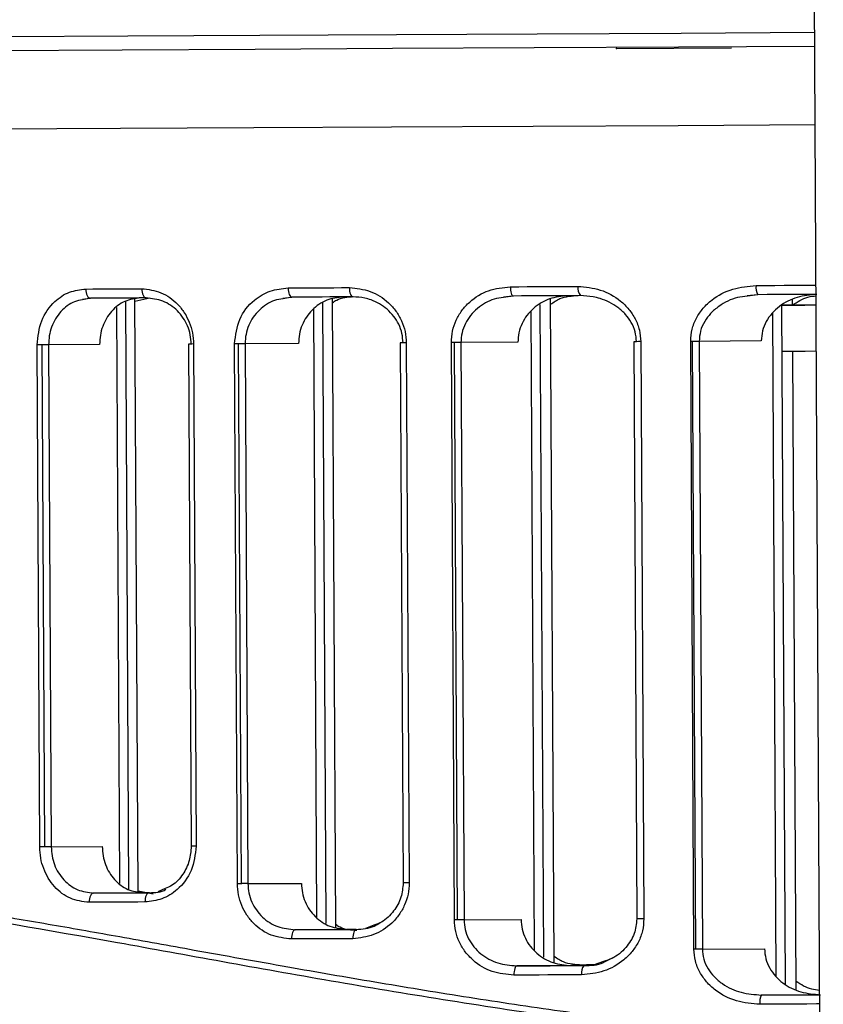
# Model space of a CAD drawing. Header units: millimetres. Extents: x -320 to 36, y 11 to 324.
# Tile 5 of 27: x -253 to -227, y 134 to 166. Entities that reach past the tile are written whole.
import ezdxf

# ---------------------------------------------------------------- set-up
doc = ezdxf.new("R2010")
doc.units = ezdxf.units.MM
doc.header["$PDSIZE"] = -1

msp = doc.modelspace()

# ---------------------------------------------------------------- linework, layer by layer
at = {"color": 7, "linetype": 'Continuous', "lineweight": 25}
for p, q in [((-227.41, 111.998), (-227.882, 200.997)), ((-237.778, 156.919), (-237.478, 156.951)), ((-237.462, 156.946), (-237.774, 156.894)), ((-229.875, 156.963), (-229.542, 156.993)), ((-229.532, 156.988), (-229.872, 156.94)), ((-251.421, 156.845), (-251.183, 156.879)), ((-251.155, 156.874), (-251.416, 156.818)), ((-249.915, 137.718), (-250.016, 156.776)), ((-249.72, 156.782), (-249.234, 156.891)), ((-249.618, 137.654), (-249.72, 156.882)), ((-244.923, 156.88), (-244.655, 156.913)), ((-244.632, 156.909), (-244.918, 156.854)), ((-243.523, 136.614), (-243.63, 156.724)), ((-243.207, 136.496), (-243.315, 156.846)), ((-236.469, 135.527), (-236.581, 156.676)), ((-236.136, 135.349), (-236.25, 156.857)), ((-228.639, 134.654), (-228.755, 156.647)), ((-228.411, 156.651), (-228.412, 156.821)), ((-250.211, 137.919), (-250.31, 156.572)), ((-243.819, 136.808), (-243.924, 156.527)), ((-236.765, 135.732), (-236.875, 156.468)), ((-228.935, 134.891), (-229.049, 156.406)), ((-252.803, 139.098), (-252.889, 155.365)), ((-252.643, 139.099), (-252.73, 155.366)), ((-250.864, 155.376), (-252.517, 155.367)), ((-252.517, 155.367), (-252.431, 139.1)), ((-247.982, 155.391), (-247.896, 139.124)), ((-247.819, 155.392), (-247.733, 139.125)), ((-246.399, 137.909), (-246.491, 155.399)), ((-246.268, 137.909), (-246.361, 155.399)), ((-244.415, 155.41), (-246.149, 155.401)), ((-246.149, 155.401), (-246.056, 137.911)), ((-241.118, 155.427), (-241.025, 137.937)), ((-240.924, 155.428), (-240.831, 137.938)), ((-239.365, 136.736), (-239.464, 155.436)), ((-239.267, 136.737), (-239.366, 155.436)), ((-237.305, 155.447), (-239.153, 155.437)), ((-239.153, 155.437), (-239.054, 136.738)), ((-233.553, 155.467), (-233.454, 136.767)), ((-233.325, 155.468), (-233.226, 136.769)), ((-231.604, 135.791), (-231.709, 155.477)), ((-231.541, 135.792), (-231.645, 155.477)), ((-229.42, 155.489), (-231.433, 155.478)), ((-231.433, 155.478), (-231.329, 135.793)), ((-228.294, 134.482), (-228.403, 155.151)), ((-252.431, 139.1), (-250.778, 139.109)), ((-246.056, 137.911), (-244.323, 137.92)), ((-249.44, 137.616), (-251.053, 137.607)), ((-249.132, 137.568), (-249.618, 137.672)), ((-249.252, 137.617), (-249.44, 137.616)), ((-248.742, 137.753), (-248.976, 137.646)), ((-241.975, 136.566), (-242.245, 136.457)), ((-239.054, 136.738), (-237.206, 136.748)), ((-242.85, 136.428), (-244.524, 136.419)), ((-242.546, 136.429), (-242.85, 136.428)), ((-231.329, 135.793), (-229.316, 135.804)), ((-235.579, 135.256), (-237.347, 135.247)), ((-235.238, 135.275), (-235.055, 135.276)), ((-234.536, 135.392), (-234.838, 135.285)), ((-234.518, 135.366), (-234.224, 135.517)), ((-227.529, 134.313), (-229.412, 134.303))]:
    msp.add_line(p, q, dxfattribs=at)
at = {"color": 7, "linetype": 'Continuous'}
msp.add_line((-234.111, 164.965), (-230.385, 164.985), dxfattribs=at)
at = {"color": 7, "linetype": 'Continuous', "lineweight": 25, "flags": 128}
for points in [[(-283.49, 165.197), (-283.452, 165.197), (-283.114, 165.199), (-282.425, 165.202), (-281.39, 165.208), (-280.013, 165.215), (-278.304, 165.223), (-276.269, 165.234), (-273.922, 165.246), (-271.273, 165.26), (-268.337, 165.275), (-265.13, 165.292), (-261.669, 165.31), (-257.972, 165.33), (-254.059, 165.35), (-249.951, 165.372), (-245.67, 165.394), (-241.238, 165.418), (-236.68, 165.442), (-232.02, 165.466), (-227.694, 165.489)], [(-227.691, 165.032), (-232.099, 165.009), (-236.785, 164.984), (-241.369, 164.96), (-245.825, 164.937), (-250.131, 164.914), (-254.262, 164.892), (-258.196, 164.872), (-261.914, 164.852), (-265.395, 164.834), (-268.62, 164.817), (-271.572, 164.801), (-274.236, 164.788), (-276.597, 164.775), (-278.642, 164.765), (-280.361, 164.756), (-281.745, 164.749), (-282.786, 164.744), (-283.479, 164.74), (-283.82, 164.739), (-283.858, 164.739)], [(-283.977, 162.204), (-283.939, 162.204), (-283.598, 162.205), (-282.904, 162.209), (-281.86, 162.214), (-280.474, 162.221), (-278.751, 162.23), (-276.701, 162.24), (-274.336, 162.253), (-271.667, 162.267), (-268.709, 162.282), (-265.477, 162.299), (-261.989, 162.317), (-258.264, 162.337), (-254.322, 162.358), (-250.182, 162.379), (-245.869, 162.402), (-241.403, 162.426), (-236.811, 162.45), (-232.115, 162.475), (-227.678, 162.498)], [(-283.977, 162.204), (-283.939, 162.204), (-283.598, 162.205), (-282.904, 162.209), (-281.86, 162.214), (-280.474, 162.221), (-278.751, 162.23), (-276.701, 162.24), (-274.336, 162.253), (-271.667, 162.267), (-268.709, 162.282), (-265.477, 162.299), (-261.989, 162.317), (-258.264, 162.337), (-254.322, 162.358), (-250.182, 162.379), (-245.869, 162.402), (-241.403, 162.426), (-236.811, 162.45), (-232.115, 162.475), (-227.678, 162.498)], [(-237.554, 157.246), (-237.282, 157.247), (-237.008, 157.249), (-236.735, 157.25), (-236.461, 157.252), (-236.187, 157.253), (-235.913, 157.255), (-235.638, 157.256), (-235.363, 157.257)], [(-237.554, 157.246), (-237.552, 157.187), (-237.547, 157.131), (-237.538, 157.079), (-237.527, 157.034), (-237.513, 156.997), (-237.497, 156.969), (-237.48, 156.952), (-237.462, 156.946)], [(-229.588, 157.288), (-229.284, 157.29), (-228.98, 157.291), (-228.675, 157.293), (-228.37, 157.294), (-228.065, 157.296), (-227.759, 157.298), (-227.65, 157.298)], [(-251.31, 157.173), (-251.085, 157.175), (-250.86, 157.176), (-250.635, 157.177), (-250.409, 157.178), (-250.182, 157.179), (-249.955, 157.18), (-249.727, 157.182), (-249.499, 157.183)], [(-251.31, 157.173), (-251.306, 157.115), (-251.297, 157.059), (-251.283, 157.007), (-251.264, 156.961), (-251.24, 156.924), (-251.214, 156.897), (-251.185, 156.88), (-251.155, 156.874)], [(-249.499, 157.183), (-249.496, 157.124), (-249.488, 157.068), (-249.474, 157.016), (-249.456, 156.971), (-249.434, 156.934), (-249.409, 156.906), (-249.381, 156.889), (-249.353, 156.884)], [(-244.757, 157.208), (-244.51, 157.209), (-244.263, 157.21), (-244.015, 157.212), (-243.767, 157.213), (-243.518, 157.214), (-243.269, 157.216), (-243.019, 157.217), (-242.769, 157.218)], [(-244.757, 157.208), (-244.754, 157.149), (-244.747, 157.093), (-244.736, 157.041), (-244.72, 156.996), (-244.701, 156.959), (-244.68, 156.931), (-244.656, 156.914), (-244.632, 156.909)], [(-242.769, 157.218), (-242.767, 157.16), (-242.76, 157.104), (-242.749, 157.052), (-242.735, 157.006), (-242.717, 156.969), (-242.697, 156.942), (-242.676, 156.925), (-242.654, 156.919)], [(-235.28, 156.958), (-235.554, 156.956), (-235.828, 156.955), (-236.101, 156.954), (-236.374, 156.952), (-236.646, 156.951), (-236.919, 156.949), (-237.19, 156.948), (-237.462, 156.946)], [(-227.622, 156.998), (-227.711, 156.998), (-228.015, 156.996), (-228.319, 156.995), (-228.623, 156.993), (-228.926, 156.992), (-229.229, 156.99), (-229.532, 156.988)], [(-249.353, 156.884), (-249.58, 156.882), (-249.807, 156.881), (-250.033, 156.88), (-250.258, 156.879), (-250.483, 156.878), (-250.708, 156.877), (-250.932, 156.875), (-251.155, 156.874)], [(-242.654, 156.919), (-242.902, 156.918), (-243.151, 156.916), (-243.399, 156.915), (-243.646, 156.914), (-243.894, 156.912), (-244.14, 156.911), (-244.387, 156.91), (-244.632, 156.909)], [(-228.755, 156.649), (-228.46, 156.65), (-228.007, 156.653), (-227.647, 156.655)], [(-227.647, 156.655), (-227.976, 156.654), (-228.432, 156.651), (-228.755, 156.649)], [(-252.73, 155.366), (-252.751, 155.366), (-252.772, 155.366), (-252.792, 155.366), (-252.813, 155.365), (-252.832, 155.365), (-252.852, 155.365), (-252.871, 155.365), (-252.889, 155.365)], [(-252.517, 155.367), (-252.539, 155.367), (-252.563, 155.367), (-252.588, 155.367), (-252.615, 155.366), (-252.643, 155.366), (-252.671, 155.366), (-252.7, 155.366), (-252.73, 155.366)], [(-247.819, 155.392), (-247.877, 155.391), (-247.925, 155.391), (-247.959, 155.391), (-247.978, 155.391), (-247.982, 155.391)], [(-246.361, 155.399), (-246.378, 155.399), (-246.395, 155.399), (-246.411, 155.399), (-246.428, 155.399), (-246.444, 155.399), (-246.46, 155.399), (-246.476, 155.399), (-246.491, 155.399)], [(-246.149, 155.401), (-246.171, 155.4), (-246.194, 155.4), (-246.22, 155.4), (-246.246, 155.4), (-246.274, 155.4), (-246.303, 155.4), (-246.332, 155.4), (-246.361, 155.399)], [(-240.924, 155.428), (-240.99, 155.428), (-241.045, 155.427), (-241.087, 155.427), (-241.111, 155.427), (-241.118, 155.427)], [(-239.366, 155.436), (-239.378, 155.436), (-239.391, 155.436), (-239.403, 155.436), (-239.416, 155.436), (-239.428, 155.436), (-239.44, 155.436), (-239.452, 155.436), (-239.464, 155.436)], [(-239.153, 155.437), (-239.175, 155.437), (-239.199, 155.437), (-239.224, 155.437), (-239.251, 155.437), (-239.279, 155.437), (-239.307, 155.437), (-239.336, 155.436), (-239.366, 155.436)], [(-233.325, 155.468), (-233.399, 155.468), (-233.462, 155.467), (-233.511, 155.467), (-233.542, 155.467), (-233.553, 155.467), (-233.553, 155.467)], [(-231.645, 155.477), (-231.653, 155.477), (-231.661, 155.477), (-231.669, 155.477), (-231.677, 155.477), (-231.685, 155.477), (-231.693, 155.477), (-231.701, 155.477), (-231.709, 155.477)], [(-231.433, 155.478), (-231.455, 155.478), (-231.478, 155.478), (-231.504, 155.478), (-231.53, 155.478), (-231.558, 155.478), (-231.587, 155.477), (-231.616, 155.477), (-231.645, 155.477)], [(-227.639, 155.155), (-227.999, 155.153), (-228.452, 155.15), (-228.747, 155.149)], [(-252.643, 139.099), (-252.664, 139.099), (-252.685, 139.099), (-252.706, 139.098), (-252.726, 139.098), (-252.746, 139.098), (-252.766, 139.098), (-252.784, 139.098), (-252.803, 139.098)], [(-252.431, 139.1), (-252.453, 139.1), (-252.477, 139.1), (-252.502, 139.1), (-252.529, 139.099), (-252.556, 139.099), (-252.585, 139.099), (-252.614, 139.099), (-252.643, 139.099)], [(-247.733, 139.125), (-247.791, 139.124), (-247.839, 139.124), (-247.873, 139.124), (-247.892, 139.124), (-247.896, 139.124)], [(-246.268, 137.909), (-246.285, 137.909), (-246.302, 137.909), (-246.319, 137.909), (-246.335, 137.909), (-246.352, 137.909), (-246.368, 137.909), (-246.383, 137.909), (-246.399, 137.909)], [(-246.056, 137.911), (-246.078, 137.91), (-246.102, 137.91), (-246.127, 137.91), (-246.154, 137.91), (-246.181, 137.91), (-246.21, 137.91), (-246.239, 137.91), (-246.268, 137.909)], [(-240.831, 137.938), (-240.897, 137.938), (-240.953, 137.937), (-240.994, 137.937), (-241.019, 137.937), (-241.025, 137.937)], [(-251.053, 137.607), (-251.083, 137.601), (-251.112, 137.584), (-251.138, 137.556), (-251.161, 137.519), (-251.179, 137.473), (-251.193, 137.421), (-251.202, 137.365), (-251.204, 137.306)], [(-251.053, 137.607), (-250.83, 137.608), (-250.606, 137.61), (-250.381, 137.611), (-250.156, 137.612), (-249.931, 137.613), (-249.705, 137.614), (-249.478, 137.615), (-249.251, 137.617)], [(-249.251, 137.617), (-249.279, 137.611), (-249.306, 137.594), (-249.331, 137.566), (-249.353, 137.528), (-249.371, 137.483), (-249.384, 137.431), (-249.392, 137.374), (-249.394, 137.316)], [(-249.394, 137.316), (-249.622, 137.315), (-249.85, 137.313), (-250.077, 137.312), (-250.303, 137.311), (-250.529, 137.31), (-250.755, 137.309), (-250.98, 137.308), (-251.204, 137.306)], [(-239.267, 136.737), (-239.279, 136.737), (-239.292, 136.737), (-239.304, 136.736), (-239.317, 136.736), (-239.329, 136.736), (-239.341, 136.736), (-239.353, 136.736), (-239.365, 136.736)], [(-239.054, 136.738), (-239.076, 136.738), (-239.1, 136.738), (-239.125, 136.737), (-239.152, 136.737), (-239.179, 136.737), (-239.208, 136.737), (-239.237, 136.737), (-239.267, 136.737)], [(-233.226, 136.769), (-233.299, 136.768), (-233.363, 136.768), (-233.412, 136.768), (-233.443, 136.767), (-233.454, 136.767), (-233.454, 136.767)], [(-244.524, 136.419), (-244.548, 136.413), (-244.571, 136.395), (-244.592, 136.368), (-244.61, 136.33), (-244.625, 136.285), (-244.637, 136.233), (-244.643, 136.176), (-244.645, 136.118)], [(-244.524, 136.419), (-244.278, 136.42), (-244.032, 136.421), (-243.785, 136.422), (-243.538, 136.424), (-243.29, 136.425), (-243.042, 136.426), (-242.794, 136.428), (-242.545, 136.429)], [(-242.545, 136.429), (-242.567, 136.423), (-242.589, 136.406), (-242.608, 136.378), (-242.625, 136.341), (-242.639, 136.295), (-242.65, 136.243), (-242.656, 136.187), (-242.658, 136.128)], [(-242.658, 136.128), (-242.908, 136.127), (-243.157, 136.126), (-243.406, 136.124), (-243.655, 136.123), (-243.903, 136.122), (-244.151, 136.121), (-244.398, 136.119), (-244.645, 136.118)], [(-231.541, 135.792), (-231.549, 135.792), (-231.557, 135.792), (-231.565, 135.792), (-231.573, 135.792), (-231.581, 135.792), (-231.589, 135.792), (-231.597, 135.792), (-231.604, 135.791)], [(-231.329, 135.793), (-231.35, 135.793), (-231.374, 135.793), (-231.399, 135.793), (-231.426, 135.792), (-231.454, 135.792), (-231.482, 135.792), (-231.512, 135.792), (-231.541, 135.792)], [(-237.347, 135.247), (-237.365, 135.241), (-237.382, 135.224), (-237.397, 135.196), (-237.411, 135.159), (-237.422, 135.113), (-237.43, 135.061), (-237.435, 135.005), (-237.436, 134.946)], [(-237.347, 135.247), (-237.075, 135.248), (-236.804, 135.25), (-236.531, 135.251), (-236.259, 135.253), (-235.986, 135.254), (-235.713, 135.255), (-235.439, 135.257), (-235.165, 135.258)], [(-235.166, 135.258), (-235.303, 135.258), (-235.579, 135.256)], [(-234.811, 135.277), (-235.085, 135.276), (-235.241, 135.275)], [(-235.244, 134.958), (-235.52, 134.956), (-235.794, 134.955), (-236.069, 134.954), (-236.343, 134.952), (-236.617, 134.951), (-236.89, 134.949), (-237.163, 134.948), (-237.436, 134.946)], [(-229.412, 134.303), (-229.109, 134.305), (-228.806, 134.306), (-228.502, 134.308), (-228.199, 134.309), (-227.895, 134.311), (-227.591, 134.313), (-227.529, 134.313)], [(-227.527, 134.013), (-227.636, 134.012), (-227.941, 134.011), (-228.246, 134.009), (-228.551, 134.008), (-228.856, 134.006), (-229.161, 134.004), (-229.465, 134.003)]]:
    msp.add_lwpolyline(points, dxfattribs=at)
at = {"color": 7, "linetype": 'Continuous', "lineweight": 25}
for centre, radius, start, end in [((-235.023, 157.19), 0.346, 168.7072, 222.0531), ((-229.136, 157.218), 0.458, 171.1882, 210.109), ((-234.906, 135.029), 0.346, 138.5629, 191.8953), ((-229.013, 134.078), 0.458, 150.5054, 189.415)]:
    msp.add_arc(centre, radius, start, end, dxfattribs=at)
for points, knots in [([(-239.464, 155.436), (-239.457, 155.562), (-239.442, 155.814), (-239.317, 156.169), (-239.129, 156.489), (-238.797, 156.847), (-238.269, 157.172), (-237.793, 157.221), (-237.554, 157.246)], [0, 0, 0, 0, 0.12611, 0.251007, 0.374815, 0.501351, 0.750428, 1, 1, 1, 1]), ([(-235.363, 157.257), (-235.117, 157.236), (-234.625, 157.192), (-234.066, 156.878), (-233.706, 156.526), (-233.496, 156.207), (-233.353, 155.85), (-233.334, 155.595), (-233.325, 155.468)], [0, 0, 0, 0, 0.249475, 0.499165, 0.626383, 0.749621, 0.87586, 1, 1, 1, 1]), ([(-231.709, 155.477), (-231.7, 155.608), (-231.682, 155.87), (-231.533, 156.237), (-231.312, 156.559), (-230.935, 156.912), (-230.354, 157.219), (-229.843, 157.265), (-229.588, 157.288)], [0, 0, 0, 0, 0.126119, 0.250731, 0.376133, 0.501711, 0.751229, 1, 1, 1, 1]), ([(-252.889, 155.365), (-252.859, 155.634), (-252.8, 156.172), (-252.372, 156.764), (-251.853, 157.11), (-251.491, 157.152), (-251.31, 157.173)], [0, 0, 0, 0, 0.279951, 0.559426, 0.779607, 1, 1, 1, 1]), ([(-249.499, 157.183), (-249.287, 157.158), (-248.862, 157.109), (-248.397, 156.772), (-248.11, 156.414), (-247.948, 156.099), (-247.84, 155.754), (-247.826, 155.512), (-247.819, 155.392)], [0, 0, 0, 0, 0.250011, 0.499156, 0.624944, 0.749472, 0.875029, 1, 1, 1, 1]), ([(-246.491, 155.399), (-246.457, 155.673), (-246.39, 156.221), (-245.91, 156.81), (-245.344, 157.147), (-244.953, 157.188), (-244.757, 157.208)], [0, 0, 0, 0, 0.279826, 0.559323, 0.779515, 1, 1, 1, 1]), ([(-243.314, 156.727), (-243.27, 156.759), (-243.071, 156.904), (-242.825, 156.917), (-242.632, 156.926)], [0, 0, 0, 0, 0.219765, 1, 1, 1, 1]), ([(-242.769, 157.218), (-242.54, 157.195), (-242.083, 157.148), (-241.573, 156.821), (-241.253, 156.465), (-241.071, 156.148), (-240.948, 155.798), (-240.932, 155.551), (-240.924, 155.428)], [0, 0, 0, 0, 0.2499182, 0.4992265, 0.6255559, 0.7495385, 0.8753408, 1, 1, 1, 1]), ([(-235.694, 156.956), (-235.895, 156.935), (-236.295, 156.895), (-236.74, 156.625), (-237.021, 156.327), (-237.181, 156.059), (-237.287, 155.762), (-237.299, 155.552), (-237.305, 155.447)], [0, 0, 0, 0, 0.249556, 0.498585, 0.625168, 0.748914, 0.875105, 1, 1, 1, 1]), ([(-236.249, 156.68), (-236.15, 156.748), (-235.882, 156.93), (-235.558, 156.951), (-235.353, 156.965)], [0, 0, 0, 0, 0.368963, 1, 1, 1, 1]), ([(-233.465, 155.468), (-233.474, 155.574), (-233.492, 155.793), (-233.622, 156.093), (-233.815, 156.36), (-234.138, 156.653), (-234.511, 156.834), (-234.928, 156.941), (-235.143, 156.951), (-235.28, 156.958)], [0, 0, 0, 0, 0.122376, 0.249977, 0.368873, 0.500224, 0.749886, 0.840024, 1, 1, 1, 1]), ([(-229.872, 156.94), (-229.979, 156.929), (-230.309, 156.896), (-230.72, 156.685), (-231.063, 156.396), (-231.268, 156.124), (-231.407, 155.815), (-231.424, 155.589), (-231.433, 155.478)], [0, 0, 0, 0, 0.138124, 0.424141, 0.574455, 0.711663, 0.85875, 1, 1, 1, 1]), ([(-227.62, 156.999), (-227.835, 156.98), (-228.266, 156.942), (-228.76, 156.687), (-229.081, 156.393), (-229.269, 156.124), (-229.396, 155.819), (-229.412, 155.6), (-229.42, 155.489)], [0, 0, 0, 0, 0.248911, 0.498388, 0.626332, 0.74936, 0.873896, 1, 1, 1, 1]), ([(-228.411, 156.652), (-228.249, 156.757), (-228.008, 156.914), (-227.725, 156.943), (-227.632, 156.952)], [0, 0, 0, 0, 0.670466, 1, 1, 1, 1]), ([(-251.416, 156.818), (-251.503, 156.804), (-251.766, 156.764), (-252.066, 156.519), (-252.298, 156.214), (-252.425, 155.945), (-252.504, 155.66), (-252.513, 155.464), (-252.517, 155.367)], [0, 0, 0, 0, 0.141719, 0.426721, 0.575305, 0.72014, 0.861578, 1, 1, 1, 1]), ([(-249.542, 156.883), (-249.714, 156.86), (-250.058, 156.815), (-250.499, 156.474), (-250.745, 156.058), (-250.85, 155.676), (-250.859, 155.476), (-250.864, 155.376)], [0, 0, 0, 0, 0.249785, 0.499291, 0.7486, 0.873866, 1, 1, 1, 1]), ([(-247.893, 155.391), (-247.9, 155.492), (-247.912, 155.694), (-248.005, 155.98), (-248.148, 156.244), (-248.397, 156.544), (-248.804, 156.823), (-249.17, 156.863), (-249.353, 156.884)], [0, 0, 0, 0, 0.123749, 0.250462, 0.371168, 0.500735, 0.749929, 1, 1, 1, 1]), ([(-244.918, 156.854), (-245.012, 156.841), (-245.297, 156.803), (-245.63, 156.566), (-245.89, 156.268), (-246.037, 156), (-246.132, 155.709), (-246.143, 155.503), (-246.149, 155.401)], [0, 0, 0, 0, 0.140984, 0.42629, 0.573167, 0.712732, 0.857614, 1, 1, 1, 1]), ([(-242.958, 156.918), (-243.144, 156.896), (-243.517, 156.853), (-243.921, 156.573), (-244.169, 156.272), (-244.309, 156.007), (-244.399, 155.716), (-244.41, 155.512), (-244.415, 155.41)], [0, 0, 0, 0, 0.24953, 0.498725, 0.624611, 0.749009, 0.874139, 1, 1, 1, 1]), ([(-241.03, 155.428), (-241.037, 155.53), (-241.052, 155.74), (-241.16, 156.031), (-241.325, 156.297), (-241.607, 156.595), (-241.942, 156.785), (-242.326, 156.9), (-242.525, 156.911), (-242.654, 156.919)], [0, 0, 0, 0, 0.1231876, 0.250128, 0.3700566, 0.5001775, 0.7493789, 0.8375783, 1, 1, 1, 1]), ([(-237.774, 156.894), (-237.875, 156.882), (-238.182, 156.846), (-238.552, 156.621), (-238.848, 156.326), (-239.02, 156.056), (-239.133, 155.757), (-239.147, 155.543), (-239.153, 155.437)], [0, 0, 0, 0, 0.140045, 0.425557, 0.573875, 0.7124, 0.858071, 1, 1, 1, 1]), ([(-251.204, 137.306), (-251.411, 137.331), (-251.823, 137.38), (-252.265, 137.72), (-252.534, 138.08), (-252.684, 138.395), (-252.783, 138.738), (-252.796, 138.978), (-252.803, 139.098)], [0, 0, 0, 0, 0.250031, 0.499121, 0.62462, 0.749443, 0.874851, 1, 1, 1, 1]), ([(-252.431, 139.1), (-252.426, 139.003), (-252.415, 138.807), (-252.333, 138.523), (-252.203, 138.256), (-251.969, 137.951), (-251.585, 137.668), (-251.231, 137.628), (-251.053, 137.607)], [0, 0, 0, 0, 0.120925, 0.244484, 0.371008, 0.500806, 0.749922, 1, 1, 1, 1]), ([(-250.778, 139.109), (-250.772, 139.009), (-250.761, 138.809), (-250.652, 138.429), (-250.402, 138.015), (-249.958, 137.678), (-249.613, 137.637), (-249.44, 137.616)], [0, 0, 0, 0, 0.1253001, 0.2508845, 0.5002582, 0.7496649, 1, 1, 1, 1]), ([(-247.733, 139.125), (-247.765, 138.853), (-247.83, 138.311), (-248.291, 137.722), (-248.834, 137.379), (-249.207, 137.337), (-249.394, 137.316)], [0, 0, 0, 0, 0.279829, 0.559326, 0.779531, 1, 1, 1, 1]), ([(-247.896, 139.124), (-247.908, 138.965), (-247.934, 138.634), (-248.159, 138.191), (-248.439, 137.871), (-248.664, 137.783), (-248.742, 137.753)], [0, 0, 0, 0, 0.2602034, 0.5399042, 0.840906, 1, 1, 1, 1]), ([(-283.804, 135.073), (-283.81, 135.071), (-283.832, 135.064), (-283.618, 135.154), (-283.24, 135.303), (-282.788, 135.477), (-282.354, 135.638), (-281.835, 135.823), (-281.235, 136.029), (-280.588, 136.239), (-279.848, 136.467), (-278.987, 136.715), (-278.066, 136.957), (-277.101, 137.189), (-276.144, 137.396), (-275.062, 137.602), (-273.913, 137.789), (-272.699, 137.95), (-270.84, 138.138), (-268.235, 138.262), (-264.688, 138.183), (-261.505, 137.916), (-258.816, 137.587), (-256.722, 137.29), (-254.581, 136.952), (-252.405, 136.583), (-250.159, 136.186), (-247.62, 135.728), (-244.865, 135.232), (-241.952, 134.725), (-239.07, 134.252), (-236.13, 133.808), (-232.419, 133.327), (-229.547, 132.983), (-227.651, 132.87), (-227.521, 132.863)], [0, 0, 0, 0, 0.018872, 0.060191, 0.102667, 0.125286, 0.149018, 0.173866, 0.197867, 0.222173, 0.243994, 0.270387, 0.299011, 0.318598, 0.342835, 0.366353, 0.390025, 0.414243, 0.43773, 0.493738, 0.548497, 0.604099, 0.631757, 0.659609, 0.68814, 0.71533, 0.742518, 0.771787, 0.807898, 0.840653, 0.873285, 0.906374, 0.939418, 0.995858, 1, 1, 1, 1]), ([(-227.52, 132.649), (-227.84, 132.668), (-230.737, 132.842), (-236.096, 133.559), (-243.408, 134.732), (-250.356, 136.022), (-256.868, 137.145), (-262.856, 137.886), (-268.234, 138.084), (-272.902, 137.752), (-276.791, 137.035), (-279.869, 136.199), (-282.075, 135.447), (-283.448, 134.909), (-283.594, 134.844), (-283.665, 134.812)], [0, 0, 0, 0, 0.010257, 0.092737, 0.175991, 0.258775, 0.341702, 0.424449, 0.50642, 0.589119, 0.671923, 0.754341, 0.837451, 0.920498, 1, 1, 1, 1]), ([(-244.645, 136.118), (-244.868, 136.142), (-245.313, 136.189), (-245.798, 136.521), (-246.097, 136.879), (-246.265, 137.196), (-246.377, 137.543), (-246.391, 137.787), (-246.399, 137.909)], [0, 0, 0, 0, 0.250026, 0.49921, 0.625078, 0.749494, 0.875047, 1, 1, 1, 1]), ([(-246.056, 137.911), (-246.049, 137.809), (-246.036, 137.603), (-245.938, 137.313), (-245.789, 137.048), (-245.527, 136.749), (-245.101, 136.476), (-244.716, 136.438), (-244.524, 136.419)], [0, 0, 0, 0, 0.124119, 0.250425, 0.37233, 0.500652, 0.749891, 1, 1, 1, 1]), ([(-244.323, 137.92), (-244.316, 137.818), (-244.304, 137.615), (-244.21, 137.325), (-244.067, 137.061), (-243.817, 136.762), (-243.409, 136.487), (-243.036, 136.447), (-242.85, 136.428)], [0, 0, 0, 0, 0.124931, 0.250521, 0.3757, 0.500783, 0.749991, 1, 1, 1, 1]), ([(-240.831, 137.938), (-240.838, 137.814), (-240.852, 137.566), (-240.971, 137.215), (-241.15, 136.897), (-241.467, 136.538), (-241.973, 136.206), (-242.429, 136.154), (-242.658, 136.128)], [0, 0, 0, 0, 0.1261897, 0.250901, 0.3748328, 0.5011636, 0.7504414, 1, 1, 1, 1]), ([(-241.025, 137.937), (-241.04, 137.777), (-241.07, 137.444), (-241.326, 136.998), (-241.641, 136.681), (-241.89, 136.595), (-241.975, 136.566)], [0, 0, 0, 0, 0.2578669, 0.5375572, 0.841932, 1, 1, 1, 1]), ([(-249.251, 137.617), (-249.06, 137.62), (-248.869, 137.622), (-248.713, 137.729), (-248.713, 137.729)], [0, 0, 0, 0, 0.997747, 1, 1, 1, 1]), ([(-242.523, 136.392), (-242.715, 136.4), (-242.962, 136.41), (-243.163, 136.553), (-243.207, 136.585)], [0, 0, 0, 0, 0.778691, 1, 1, 1, 1]), ([(-242.545, 136.429), (-242.342, 136.44), (-242.065, 136.455), (-241.833, 136.608), (-241.771, 136.649)], [0, 0, 0, 0, 0.732217, 1, 1, 1, 1]), ([(-237.436, 134.946), (-237.675, 134.968), (-238.152, 135.013), (-238.685, 135.333), (-239.02, 135.688), (-239.211, 136.007), (-239.34, 136.361), (-239.357, 136.611), (-239.365, 136.736)], [0, 0, 0, 0, 0.249824, 0.499254, 0.625744, 0.749563, 0.875377, 1, 1, 1, 1]), ([(-239.054, 136.738), (-239.046, 136.633), (-239.031, 136.419), (-238.915, 136.122), (-238.741, 135.855), (-238.442, 135.56), (-237.97, 135.3), (-237.555, 135.264), (-237.347, 135.247)], [0, 0, 0, 0, 0.123509, 0.250277, 0.371113, 0.500518, 0.750054, 1, 1, 1, 1]), ([(-237.206, 136.748), (-237.199, 136.643), (-237.185, 136.434), (-237.076, 136.137), (-236.912, 135.872), (-236.629, 135.576), (-236.181, 135.311), (-235.78, 135.275), (-235.579, 135.256)], [0, 0, 0, 0, 0.124562, 0.250449, 0.37551, 0.500756, 0.750253, 1, 1, 1, 1]), ([(-233.226, 136.769), (-233.234, 136.64), (-233.251, 136.384), (-233.391, 136.023), (-233.599, 135.702), (-233.956, 135.348), (-234.51, 135.031), (-235, 134.982), (-235.244, 134.958)], [0, 0, 0, 0, 0.125925, 0.251232, 0.376564, 0.502324, 0.751501, 1, 1, 1, 1]), ([(-233.454, 136.767), (-233.471, 136.605), (-233.507, 136.264), (-233.806, 135.814), (-234.166, 135.502), (-234.442, 135.42), (-234.536, 135.392)], [0, 0, 0, 0, 0.253351, 0.532569, 0.839825, 1, 1, 1, 1]), ([(-229.465, 134.003), (-229.72, 134.023), (-230.233, 134.063), (-230.819, 134.367), (-231.2, 134.716), (-231.422, 135.038), (-231.575, 135.401), (-231.595, 135.662), (-231.604, 135.791)], [0, 0, 0, 0, 0.249155, 0.499066, 0.626613, 0.749638, 0.87594, 1, 1, 1, 1]), ([(-231.329, 135.793), (-231.319, 135.683), (-231.299, 135.458), (-231.158, 135.151), (-230.951, 134.882), (-230.606, 134.593), (-230.082, 134.351), (-229.635, 134.319), (-229.412, 134.303)], [0, 0, 0, 0, 0.122523, 0.250079, 0.369636, 0.500629, 0.750634, 1, 1, 1, 1]), ([(-229.316, 135.804), (-229.307, 135.694), (-229.289, 135.475), (-229.159, 135.172), (-228.969, 134.905), (-228.645, 134.614), (-228.148, 134.363), (-227.716, 134.33), (-227.5, 134.313)], [0, 0, 0, 0, 0.1248345, 0.2501172, 0.3728845, 0.5006051, 0.750376, 1, 1, 1, 1]), ([(-235.238, 135.275), (-235.443, 135.286), (-235.767, 135.305), (-236.037, 135.484), (-236.137, 135.55)], [0, 0, 0, 0, 0.63064, 1, 1, 1, 1]), ([(-235.165, 135.258), (-234.945, 135.26), (-234.719, 135.262), (-234.523, 135.364), (-234.518, 135.366)], [0, 0, 0, 0, 0.9731654, 1, 1, 1, 1]), ([(-279.949, 132.637), (-279.884, 132.662), (-279.75, 132.714), (-278.471, 133.138), (-276.401, 133.725), (-273.502, 134.35), (-269.831, 134.814), (-265.426, 134.857), (-260.368, 134.44), (-254.745, 133.581), (-248.634, 132.456), (-242.117, 131.259), (-235.253, 130.141), (-230.455, 129.657), (-228.056, 129.416)], [0, 0, 0, 0, 0.079421, 0.163271, 0.246801, 0.330262, 0.414335, 0.497551, 0.580867, 0.664962, 0.748472, 0.832305, 0.916134, 1, 1, 1, 1]), ([(-227.529, 134.454), (-227.616, 134.462), (-227.893, 134.488), (-228.132, 134.639), (-228.295, 134.742)], [0, 0, 0, 0, 0.313772, 1, 1, 1, 1]), ([(-228.056, 129.19), (-229.854, 129.364), (-233.44, 129.711), (-238.65, 130.472), (-243.689, 131.328), (-248.233, 132.17), (-252.256, 132.912), (-255.793, 133.525), (-259.111, 134.023), (-262.255, 134.385), (-265.186, 134.576), (-267.87, 134.607), (-270.293, 134.481), (-272.426, 134.227), (-274.389, 133.887), (-276.009, 133.522), (-277.28, 133.185), (-278.212, 132.911), (-278.934, 132.68), (-279.452, 132.507), (-279.766, 132.396), (-279.798, 132.382), (-279.814, 132.375)], [0, 0, 0, 0, 0.062879, 0.125474, 0.188278, 0.251125, 0.302525, 0.352048, 0.401754, 0.451179, 0.501428, 0.551123, 0.599716, 0.649022, 0.696344, 0.751545, 0.796127, 0.836157, 0.876732, 0.919725, 0.961461, 1, 1, 1, 1])]:
    msp.add_open_spline(points, degree=3, knots=knots, dxfattribs=at)
at = {"color": 7, "linetype": 'Continuous'}
msp.add_point((-234.111, 164.965), dxfattribs=at)

doc.saveas('drawing.dxf')
